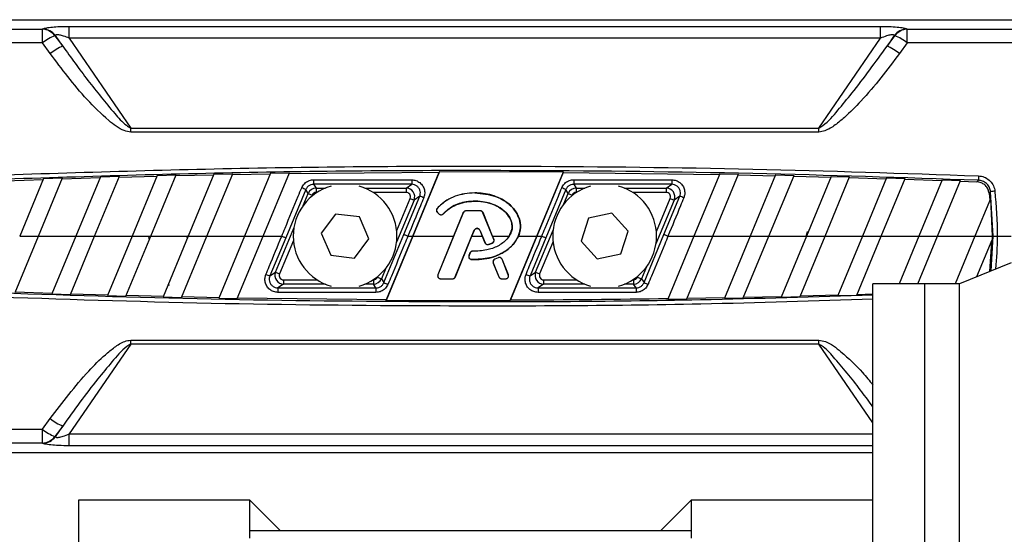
# Model space of a CAD drawing. Header units: millimetres. Extents: x 0 to 420, y 0 to 297.
# Tile 11 of 19: x 128 to 162, y 222 to 240. Entities that reach past the tile are written whole.
import ezdxf

# ---------------------------------------------------------------- set-up
doc = ezdxf.new("R2010")
doc.units = ezdxf.units.MM

msp = doc.modelspace()

# ---------------------------------------------------------------- linework, layer by layer
at = {"color": 7, "linetype": 'Continuous', "lineweight": 25}
for p, q in [((122.8172, 239.9313), (164.5801, 239.9313)), ((129.9114, 239.3028), (129.9114, 239.7039)), ((129.9114, 239.7039), (157.4859, 239.7039)), ((157.4859, 239.3028), (157.4859, 239.7039)), ((123.1684, 239.6117), (129.0011, 239.6117)), ((129.0011, 239.1449), (129.0011, 239.6117)), ((129.4245, 239.3863), (129.6888, 239.034)), ((129.6888, 239.034), (129.442, 239.3945)), ((129.9114, 239.3028), (132.0045, 236.2461)), ((157.4859, 239.3028), (129.9114, 239.3028)), ((155.3929, 236.2461), (157.4859, 239.3028)), ((157.9554, 239.3945), (157.7085, 239.034)), ((157.7085, 239.034), (157.9728, 239.3863)), ((158.3962, 239.1449), (158.3962, 239.6117)), ((158.3962, 239.6117), (164.2289, 239.6117)), ((129.0011, 239.1449), (123.1684, 239.1449)), ((129.2654, 238.7813), (129.0011, 239.1449)), ((158.3962, 239.1449), (158.132, 238.7813)), ((164.2289, 239.1449), (158.3962, 239.1449)), ((132.0045, 236.1112), (132.0045, 236.2461)), ((132.0045, 236.2461), (155.3929, 236.2461)), ((155.3929, 236.1112), (132.0045, 236.1112)), ((155.3929, 236.1112), (155.3929, 236.2461)), ((132.9019, 234.6428), (132.0468, 232.5786)), ((132.6835, 232.5786), (133.5448, 234.658)), ((132.9019, 234.6428), (133.5448, 234.658)), ((133.534, 234.632), (134.8188, 234.6595)), ((134.8296, 234.6855), (133.9569, 232.5786)), ((134.5936, 232.5786), (135.4714, 234.6978)), ((134.8296, 234.6855), (135.4714, 234.6978)), ((135.4606, 234.6719), (136.7431, 234.6938)), ((136.7538, 234.7197), (135.8669, 232.5786)), ((136.5036, 232.5786), (137.3944, 234.7293)), ((136.7538, 234.7197), (137.3944, 234.7293)), ((137.3837, 234.7034), (142.4854, 234.7466)), ((141.5883, 232.5786), (142.4854, 234.7466)), ((142.4988, 234.7724), (141.5911, 232.5786)), ((142.4988, 234.7724), (142.4854, 234.7466)), ((142.4988, 234.7724), (146.7124, 234.7638)), ((145.8063, 232.5786), (146.7124, 234.7638)), ((146.7045, 234.7381), (145.8091, 232.5786)), ((146.7045, 234.7381), (146.7124, 234.7638)), ((146.7045, 234.7381), (152.0138, 234.6704)), ((152.0244, 234.696), (151.1473, 232.5786)), ((151.784, 232.5786), (152.656, 234.6837)), ((152.0244, 234.696), (152.656, 234.6837)), ((152.6454, 234.6582), (153.9075, 234.631)), ((153.918, 234.6565), (153.0574, 232.5786)), ((153.694, 232.5786), (154.5485, 234.6415)), ((153.918, 234.6565), (154.5485, 234.6415)), ((127.7332, 234.4613), (129.025, 234.5059)), ((129.0359, 234.532), (128.2267, 232.5786)), ((128.8634, 232.5786), (129.6812, 234.5529)), ((129.0359, 234.532), (129.6812, 234.5529)), ((129.6704, 234.5267), (130.9598, 234.5656)), ((130.9706, 234.5917), (130.1368, 232.5786)), ((130.7735, 232.5786), (131.6148, 234.6097)), ((130.9706, 234.5917), (131.6148, 234.6097)), ((131.604, 234.5836), (132.8911, 234.6168)), ((138.2194, 234.4912), (141.5514, 234.4912)), ((138.2194, 234.4912), (138.2194, 234.3382)), ((141.5514, 234.3382), (138.2194, 234.3382)), ((138.2194, 234.3382), (138.3045, 234.2108)), ((141.3608, 234.2108), (141.5514, 234.3382)), ((141.5514, 234.4912), (141.5514, 234.3382)), ((147.0601, 234.4912), (150.3921, 234.4912)), ((147.0601, 234.4912), (147.0601, 234.3382)), ((150.3921, 234.3382), (147.0601, 234.3382)), ((147.0601, 234.3382), (147.1453, 234.2108)), ((150.2015, 234.2108), (150.3921, 234.3382)), ((150.3921, 234.4912), (150.3921, 234.3382)), ((154.538, 234.616), (155.7979, 234.5835)), ((155.8084, 234.609), (154.9674, 232.5786)), ((155.6041, 232.5786), (156.4378, 234.5914)), ((155.8084, 234.609), (156.4378, 234.5914)), ((156.4273, 234.5659), (157.6849, 234.5281)), ((157.6955, 234.5535), (156.8775, 232.5786)), ((157.5141, 232.5786), (158.3238, 234.5333)), ((157.6955, 234.5535), (158.3238, 234.5333)), ((158.3132, 234.5078), (159.5688, 234.4647)), ((159.5793, 234.4901), (158.7875, 232.5786)), ((159.4242, 232.5786), (160.2065, 234.4672)), ((159.5793, 234.4901), (160.2065, 234.4672)), ((160.196, 234.4418), (160.7619, 234.4204)), ((137.9476, 234.1571), (137.2694, 232.5224)), ((137.8647, 233.6231), (138.033, 234.0294)), ((138.033, 234.0294), (137.9476, 234.1571)), ((138.033, 234.0294), (138.1687, 233.9731)), ((138.1687, 233.9731), (138.1502, 233.9282)), ((138.3045, 234.2108), (138.3045, 234.0638)), ((138.3045, 234.2108), (138.6163, 234.2108)), ((138.3341, 234.0638), (138.3045, 234.0638)), ((139.9578, 234.2108), (141.3608, 234.2108)), ((141.3608, 234.0638), (140.24, 234.0638)), ((141.3608, 234.2108), (141.3608, 234.0638)), ((143.6987, 234.0434), (143.6987, 234.046)), ((146.7883, 234.1571), (146.1101, 232.5224)), ((146.7262, 233.6732), (146.8737, 234.0294)), ((146.8737, 234.0294), (146.7883, 234.1571)), ((146.8737, 234.0294), (147.0095, 233.9731)), ((147.0095, 233.9731), (147, 233.9501)), ((147.1453, 234.2108), (147.1453, 234.0638)), ((147.1453, 234.2108), (147.4395, 234.2108)), ((147.1574, 234.0638), (147.1453, 234.0638)), ((148.7811, 234.2108), (150.2015, 234.2108)), ((150.2015, 234.0638), (149.0633, 234.0638)), ((150.2015, 234.2108), (150.2015, 234.0638)), ((161.1795, 234.0323), (161.2025, 233.7976)), ((161.313, 232.5786), (161.2301, 234.0878)), ((141.6323, 233.8044), (141.0398, 232.3739)), ((141.042, 232.7633), (141.4965, 233.8606)), ((141.2872, 232.6349), (141.8241, 233.9325)), ((141.4965, 233.8606), (141.6323, 233.8044)), ((141.8241, 233.9325), (141.6323, 233.8044)), ((150.473, 233.8044), (149.8546, 232.3114)), ((149.8685, 232.729), (150.3373, 233.8606)), ((150.1279, 232.6349), (150.6648, 233.9325)), ((150.3373, 233.8606), (150.473, 233.8044)), ((150.6648, 233.9325), (150.473, 233.8044)), ((161.2238, 233.8491), (160.6976, 232.5786)), ((161.2238, 233.8491), (161.2826, 232.5786)), ((138.9645, 233.3271), (138.4775, 232.6736)), ((139.774, 233.2322), (138.9645, 233.3271)), ((142.4142, 233.5216), (142.4143, 233.5215)), ((142.4162, 233.5198), (142.4143, 233.5215)), ((142.427, 233.3819), (142.4253, 233.3798)), ((142.4253, 233.3798), (142.4894, 233.3264)), ((142.427, 233.3819), (142.4911, 233.3284)), ((143.3053, 233.3739), (142.4441, 231.2647)), ((142.4911, 233.3284), (142.4894, 233.3264)), ((142.626, 233.3392), (142.6279, 233.3375)), ((142.628, 233.3375), (142.6279, 233.3375)), ((143.3028, 233.3749), (142.9778, 232.5786)), ((143.3053, 233.3739), (143.3028, 233.3749)), ((143.3948, 233.434), (143.3948, 233.4367)), ((143.8849, 233.4367), (143.3948, 233.4367)), ((143.8849, 233.434), (143.3948, 233.434)), ((143.8849, 233.434), (143.8849, 233.4367)), ((143.9745, 233.3739), (143.9769, 233.3749)), ((144.3442, 232.4683), (143.9745, 233.3739)), ((144.3019, 232.5786), (143.9769, 233.3749)), ((148.3592, 233.3547), (147.5626, 233.1822)), ((148.9069, 232.7511), (148.3592, 233.3547)), ((140.0965, 232.4836), (139.774, 233.2322)), ((147.5626, 233.1822), (147.3137, 232.4061)), ((136.9243, 231.3528), (137.5427, 232.8458)), ((138.4775, 232.6736), (138.8, 231.925)), ((140.609, 231.0001), (141.2872, 232.6349)), ((143.0323, 231.1916), (143.6807, 232.7798)), ((143.6013, 232.5786), (143.6831, 232.7788)), ((143.6807, 232.7798), (143.6831, 232.7788)), ((143.8692, 232.7798), (143.8669, 232.7788)), ((143.8669, 232.7788), (143.9486, 232.5786)), ((143.8692, 232.7798), (144.044, 232.3518)), ((145.765, 231.3528), (146.3576, 232.7833)), ((148.658, 231.975), (148.9069, 232.7511)), ((149.4497, 231.0001), (150.1279, 232.6349)), ((128.068, 230.6582), (128.8634, 232.5786)), ((128.2267, 232.5786), (128.8634, 232.5786)), ((128.8634, 232.5786), (130.1368, 232.5786)), ((130.1368, 232.5786), (129.3237, 230.6158)), ((129.9522, 230.5959), (130.7735, 232.5786)), ((130.1368, 232.5786), (130.7735, 232.5786)), ((130.7735, 232.5786), (132.0468, 232.5786)), ((132.0468, 232.5786), (131.2102, 230.5587)), ((131.8397, 230.5415), (132.6835, 232.5786)), ((132.0468, 232.5786), (132.6835, 232.5786)), ((132.6835, 232.5786), (133.9569, 232.5786)), ((133.9569, 232.5786), (133.0999, 230.5096)), ((133.7305, 230.495), (134.5936, 232.5786)), ((133.9296, 232.5127), (133.9094, 232.588)), ((133.9569, 232.5786), (134.5936, 232.5786)), ((134.5936, 232.5786), (135.8669, 232.5786)), ((135.8669, 232.5786), (134.9929, 230.4685)), ((135.6246, 230.4566), (136.5036, 232.5786)), ((135.8669, 232.5786), (136.5036, 232.5786)), ((136.5036, 232.5786), (137.1336, 232.5786)), ((137.2694, 232.5224), (136.7326, 231.2247)), ((137.5288, 232.4282), (137.0601, 231.2966)), ((139.6095, 231.8301), (140.0965, 232.4836)), ((141.5911, 232.5786), (140.685, 230.3935)), ((140.6929, 230.4191), (141.5883, 232.5786)), ((141.423, 232.5786), (141.5883, 232.5786)), ((141.5911, 232.5786), (142.9778, 232.5786)), ((142.9778, 232.5786), (142.4415, 231.2657)), ((143.035, 231.1905), (143.6013, 232.5786)), ((143.6013, 232.5786), (143.9486, 232.5786)), ((143.9486, 232.5786), (144.0416, 232.3509)), ((144.044, 232.3518), (144.0416, 232.3509)), ((144.1616, 232.2959), (144.1624, 232.2934)), ((144.1624, 232.2934), (144.1624, 232.2934)), ((144.2915, 232.3423), (144.2925, 232.3399)), ((144.2925, 232.3399), (144.2925, 232.3399)), ((144.3466, 232.4692), (144.3019, 232.5786)), ((144.3019, 232.5786), (144.8627, 232.5786)), ((144.3442, 232.4683), (144.3466, 232.4692)), ((144.8627, 232.5786), (144.7862, 232.4785)), ((144.8986, 230.3849), (145.8063, 232.5786)), ((145.8091, 232.5786), (144.912, 230.4106)), ((145.1813, 232.5786), (145.8063, 232.5786)), ((146.1101, 232.5224), (145.5733, 231.2247)), ((145.8091, 232.5786), (145.9744, 232.5786)), ((146.3553, 232.3939), (145.9008, 231.2966)), ((147.3137, 232.4061), (147.8614, 231.8025)), ((151.1473, 232.5786), (150.258, 230.4316)), ((150.2637, 232.5786), (151.1473, 232.5786)), ((150.8988, 230.4415), (151.784, 232.5786)), ((151.1473, 232.5786), (151.784, 232.5786)), ((151.784, 232.5786), (153.0574, 232.5786)), ((153.0574, 232.5786), (152.1815, 230.4642)), ((152.8235, 230.4769), (153.694, 232.5786)), ((153.0574, 232.5786), (153.694, 232.5786)), ((153.694, 232.5786), (154.9674, 232.5786)), ((154.9674, 232.5786), (154.1085, 230.5051)), ((154.7517, 230.5207), (155.6041, 232.5786)), ((154.9674, 232.5786), (155.6041, 232.5786)), ((155.6041, 232.5786), (156.8775, 232.5786)), ((156.8775, 232.5786), (156.0391, 230.5546)), ((156.6834, 230.5729), (157.5141, 232.5786)), ((156.8775, 232.5786), (157.5141, 232.5786)), ((157.5141, 232.5786), (158.7875, 232.5786)), ((158.7875, 232.5786), (158.1175, 230.961)), ((158.7542, 230.961), (159.4242, 232.5786)), ((158.7875, 232.5786), (159.4242, 232.5786)), ((159.4242, 232.5786), (160.6975, 232.5786)), ((160.6975, 232.5786), (160.0275, 230.961)), ((160.6975, 232.5786), (161.2826, 232.5786)), ((160.7638, 231.2014), (161.282, 232.4526)), ((161.2554, 232.3882), (161.1946, 231.3754)), ((161.2481, 231.3971), (161.313, 232.5786)), ((161.2826, 232.5786), (161.282, 232.4526)), ((161.4579, 232.5786), (161.9334, 232.5786)), ((143.5323, 232.0059), (143.4973, 231.9222)), ((143.5347, 232.0049), (143.4997, 231.9212)), ((143.5347, 232.0049), (143.5323, 232.0059)), ((143.6239, 232.0669), (143.6239, 232.0668)), ((143.6239, 232.0643), (143.6239, 232.0668)), ((147.8614, 231.8025), (148.658, 231.975)), ((138.8, 231.925), (139.6095, 231.8301)), ((143.4997, 231.9212), (143.4973, 231.9222)), ((143.5833, 231.7873), (143.5831, 231.7848)), ((143.5831, 231.7847), (143.5831, 231.7848)), ((144.3244, 231.665), (144.3219, 231.6639)), ((144.3219, 231.6639), (144.515, 231.1905)), ((144.3244, 231.665), (144.5177, 231.1916)), ((144.4929, 231.8436), (144.3747, 231.7928)), ((144.3757, 231.7904), (144.3747, 231.7928)), ((144.4939, 231.8411), (144.3757, 231.7904)), ((144.4939, 231.8411), (144.4929, 231.8436)), ((144.6216, 231.7888), (144.6241, 231.7898)), ((144.8356, 231.2647), (144.6216, 231.7888)), ((144.8383, 231.2657), (144.6241, 231.7898)), ((161.9334, 231.674), (160.1688, 230.961)), ((136.7326, 231.2247), (136.9243, 231.3528)), ((136.9243, 231.3528), (137.0601, 231.2966)), ((140.6712, 231.484), (140.5237, 231.1279)), ((145.5733, 231.2247), (145.765, 231.3528)), ((145.765, 231.3528), (145.9008, 231.2966)), ((149.5327, 231.5341), (149.3644, 231.1279)), ((133.2834, 230.9526), (133.2981, 230.8976)), ((137.1959, 230.9464), (137.0052, 230.819)), ((137.1959, 231.0934), (137.1959, 230.9464)), ((137.1959, 231.0934), (138.3341, 231.0934)), ((138.6163, 230.9464), (137.1959, 230.9464)), ((140.2521, 230.9464), (139.9578, 230.9464)), ((140.24, 231.0934), (140.2521, 231.0934)), ((140.2521, 231.0934), (140.2521, 230.9464)), ((140.3372, 230.819), (140.2521, 230.9464)), ((140.3879, 231.1841), (140.3974, 231.2071)), ((140.3879, 231.1841), (140.5237, 231.1279)), ((140.5237, 231.1279), (140.609, 231.0001)), ((142.4441, 231.2647), (142.4415, 231.2657)), ((142.5336, 231.1314), (142.5336, 231.1285)), ((142.5336, 231.1314), (142.9427, 231.1314)), ((142.5336, 231.1285), (142.9427, 231.1285)), ((142.9427, 231.1314), (142.9427, 231.1285)), ((143.0323, 231.1916), (143.035, 231.1905)), ((144.5177, 231.1916), (144.515, 231.1905)), ((144.6072, 231.1314), (144.7461, 231.1314)), ((144.6072, 231.1314), (144.6072, 231.1285)), ((144.6072, 231.1285), (144.7461, 231.1285)), ((144.7461, 231.1314), (144.7461, 231.1285)), ((144.8356, 231.2647), (144.8383, 231.2657)), ((146.0366, 230.9464), (145.8459, 230.819)), ((146.0366, 231.0934), (146.0366, 230.9464)), ((146.0366, 231.0934), (147.1574, 231.0934)), ((147.4395, 230.9464), (146.0366, 230.9464)), ((149.0928, 230.9464), (148.7811, 230.9464)), ((149.0633, 231.0934), (149.0928, 231.0934)), ((149.0928, 231.0934), (149.0928, 230.9464)), ((149.1779, 230.819), (149.0928, 230.9464)), ((149.2286, 231.1841), (149.2472, 231.229)), ((149.2286, 231.1841), (149.3644, 231.1279)), ((149.3644, 231.1279), (149.4497, 231.0001)), ((158.9923, 230.961), (157.2277, 230.961)), ((157.2277, 204.4912), (157.2277, 230.961)), ((160.1688, 230.961), (158.9923, 230.961)), ((158.9923, 204.4912), (158.9923, 230.961)), ((158.9923, 218.0172), (158.9923, 230.961)), ((160.1688, 218.0172), (160.1688, 230.961)), ((128.0785, 230.6836), (129.3343, 230.6412)), ((129.3237, 230.6158), (129.9522, 230.5959)), ((129.9627, 230.6213), (131.2207, 230.5842)), ((137.0052, 230.819), (137.0052, 230.666)), ((137.0052, 230.819), (140.3372, 230.819)), ((140.3372, 230.666), (137.0052, 230.666)), ((140.3372, 230.819), (140.3372, 230.666)), ((145.8459, 230.819), (145.8459, 230.666)), ((145.8459, 230.819), (149.1779, 230.819)), ((149.1779, 230.666), (145.8459, 230.666)), ((149.1779, 230.819), (149.1779, 230.666)), ((156.6942, 230.599), (157.2277, 230.6154)), ((131.2102, 230.5587), (131.8397, 230.5415)), ((131.8503, 230.5669), (133.1104, 230.5351)), ((133.0999, 230.5096), (133.7305, 230.495)), ((133.7411, 230.5205), (135.0035, 230.494)), ((134.9929, 230.4685), (135.6246, 230.4566)), ((135.6352, 230.4821), (140.6929, 230.4191)), ((140.685, 230.3935), (140.6929, 230.4191)), ((140.685, 230.3935), (144.8986, 230.3849)), ((144.912, 230.4106), (144.8986, 230.3849)), ((150.258, 230.4316), (150.8988, 230.4415)), ((150.9095, 230.4675), (152.1923, 230.4901)), ((152.1815, 230.4642), (152.8235, 230.4769)), ((152.8342, 230.5029), (154.1193, 230.5312)), ((154.1085, 230.5051), (154.7517, 230.5207)), ((154.7624, 230.5467), (156.0499, 230.5806)), ((156.0391, 230.5546), (156.6834, 230.5729)), ((132.0045, 229.046), (155.3929, 229.046)), ((132.0045, 228.9111), (132.0045, 229.046)), ((155.3929, 228.9111), (155.3929, 229.046)), ((132.0045, 228.9111), (129.9114, 225.8544)), ((155.3929, 228.9111), (132.0045, 228.9111)), ((157.2277, 226.2315), (155.3929, 228.9111)), ((129.0011, 226.0124), (129.2654, 226.3759)), ((123.1684, 226.0124), (129.0011, 226.0124)), ((129.0011, 225.5455), (129.0011, 226.0124)), ((129.6888, 226.1232), (129.4245, 225.7709)), ((129.442, 225.7627), (129.6888, 226.1232)), ((129.9114, 225.4533), (129.9114, 225.8544)), ((129.9114, 225.8544), (157.2277, 225.8544)), ((129.0011, 225.5455), (123.1684, 225.5455)), ((157.2277, 225.4533), (129.9114, 225.4533)), ((122.8172, 225.2259), (157.2277, 225.2259)), ((130.2285, 223.6083), (130.2285, 220.2901)), ((136.0518, 223.6083), (130.2285, 223.6083)), ((137.0812, 222.5789), (136.0518, 223.6083)), ((136.0518, 222.5789), (136.0518, 223.6083)), ((151.0514, 223.6083), (150.022, 222.5789)), ((151.0514, 223.6083), (151.0514, 222.5789)), ((157.2277, 223.6083), (151.0514, 223.6083)), ((136.0518, 222.3124), (136.0518, 222.5789)), ((136.0518, 222.5789), (151.0514, 222.5789)), ((151.0514, 222.5789), (151.0514, 222.3124))]:
    msp.add_line(p, q, dxfattribs=at)
at = {"color": 7, "linetype": 'Continuous', "lineweight": 25, "flags": 128}
msp.add_lwpolyline([(161.313, 232.5786), (161.3197, 232.5786), (161.3305, 232.5786), (161.3452, 232.5786), (161.3633, 232.5786), (161.3843, 232.5786), (161.4076, 232.5786), (161.4323, 232.5786), (161.4579, 232.5786)], dxfattribs=at)
at = {"color": 7, "linetype": 'Continuous', "lineweight": 25}
for centre, radius, start, end in [((128.9632, 239.0301), 0.5828, 37.67317, 86.27193), ((130.0227, 237.8452), 1.6532, 111.21475, 128.17001), ((128.9809, 239.0393), 0.5821, 37.61344, 86.2899), ((158.4165, 239.0393), 0.5821, 93.7101, 142.38656), ((158.4341, 239.0301), 0.5828, 93.72807, 142.32683), ((157.3746, 237.8452), 1.6532, 51.82999, 68.78525), ((130.4173, 237.3325), 1.8509, 113.1766, 128.48705), ((156.9801, 237.3325), 1.8509, 51.51295, 66.8234), ((193.4801, 233.3343), 32.6882, 177.73778, 178.00287), ((139.287, 232.5786), 1.7647, 105.66214, 254.33786), ((137.3632, 233.0455), 1.2559, 62.26915, 69.07134), ((138.3046, 233.9167), 0.2941, 90.02333, 157.47667), ((139.287, 232.5786), 1.7647, 285.66214, 74.33786), ((141.3605, 233.9167), 0.2941, 337.55225, 89.94775), ((148.1103, 232.5786), 1.7647, 105.66214, 254.33786), ((146.204, 233.0455), 1.2559, 62.26915, 69.07134), ((147.1454, 233.9167), 0.2941, 90.02333, 157.47667), ((148.1103, 232.5786), 1.7647, 285.66214, 74.33786), ((150.2012, 233.9167), 0.2941, 337.55225, 89.94775), ((161.5261, 232.468), 1.6467, 95.29563, 100.35613), ((141.3405, 232.4713), 1.5392, 66.27194, 71.68854), ((150.1812, 232.4713), 1.5392, 66.27194, 71.68854), ((142.489, 233.4561), 0.0967, 138.8059, 230.16689), ((142.553, 233.4027), 0.0967, 230.16689, 318.97709), ((143.3948, 233.3373), 0.0967, 90, 157.79071), ((143.8849, 233.3373), 0.0967, 22.20929, 90), ((143.775, 232.7413), 0.1018, 22.20926, 157.79071), ((144.1335, 232.3884), 0.0967, 202.20926, 286.93498), ((144.2547, 232.4317), 0.0967, 292.3787, 22.20929), ((143.6239, 231.9676), 0.0967, 90.035, 157.29049), ((143.5889, 231.8839), 0.0967, 157.29049, 266.67135), ((144.4139, 231.7015), 0.0967, 113.24584, 202.20927), ((144.5321, 231.7523), 0.0967, 22.20926, 113.24584), ((137.2162, 232.686), 1.5392, 246.27194, 251.68854), ((137.1961, 231.2405), 0.2941, 157.55225, 269.94775), ((146.0569, 232.686), 1.5392, 246.27194, 251.68854), ((146.0369, 231.2405), 0.2941, 157.55225, 269.94775), ((140.252, 231.2405), 0.2941, 270.02333, 337.47667), ((141.1934, 232.1117), 1.2559, 242.26915, 249.07134), ((142.5336, 231.2281), 0.0967, 157.79071, 270), ((142.9427, 231.2281), 0.0967, 270, 337.79071), ((144.6072, 231.2281), 0.0967, 202.20927, 270), ((144.7461, 231.2281), 0.0967, 270, 22.20926), ((149.0927, 231.2405), 0.2941, 270.02333, 337.47667), ((150.0341, 232.1117), 1.2559, 242.26915, 249.07134), ((130.4173, 227.8247), 1.8509, 231.51295, 246.8234), ((130.0227, 227.312), 1.6532, 231.82999, 248.78525), ((128.9632, 226.1271), 0.5828, 273.72807, 322.32683), ((128.9809, 226.1179), 0.5821, 273.7101, 322.38656)]:
    msp.add_arc(centre, radius, start, end, dxfattribs=at)
for centre, major_axis, ratio, start_param, end_param in [((151.0713, 214.9321), (-22.657, 24.2792), 0.2629188, 6.2005402, 6.2026667), ((151.4947, 215.2874), (-22.6994, 23.6683), 0.2632659, 6.1938201, 6.1959466), ((135.9026, 215.2874), (22.6994, 23.6683), 0.2632659, 0.0872387, 0.0893652), ((136.3261, 214.9321), (22.657, 24.2792), 0.2629188, 0.0805186, 0.0826451), ((138.3046, 233.9167), (0.0818, -0.1224), 0.9991192, 2.552951, 3.7302343), ((141.3605, 233.9167), (-0.1225, -0.0819), 0.9980304, 2.160756, 4.1224293), ((147.1454, 233.9167), (0.0818, -0.1224), 0.9991192, 2.552951, 3.7302343), ((150.2012, 233.9167), (-0.1225, -0.0819), 0.9980304, 2.160756, 4.1224293), ((137.1198, 200.5418), (46.6993, 173.9768), 0.0505697, 4.911064, 4.9120613), ((150.4421, 200.5859), (-46.6995, 173.8062), 0.0506127, 1.372233, 1.3728066), ((137.1961, 231.2405), (0.1225, 0.0819), 0.9980304, 2.160756, 4.1224293), ((146.0369, 231.2405), (0.1225, 0.0819), 0.9980304, 2.160756, 4.1224293), ((140.252, 231.2405), (-0.0818, 0.1224), 0.9991192, 2.552951, 3.7302343), ((149.0927, 231.2405), (-0.0818, 0.1224), 0.9991192, 2.552951, 3.7302343), ((151.4947, 249.8699), (22.6994, 23.6683), 0.2632659, 3.2288313, 3.2309579), ((151.0713, 250.2251), (22.657, 24.2792), 0.2629188, 3.2221112, 3.2242378)]:
    msp.add_ellipse(centre, major_axis=major_axis, ratio=ratio, start_param=start_param, end_param=end_param, dxfattribs=at)
for points, knots in [([(129.0186, 239.6201), (129.0549, 239.6329), (129.1273, 239.6582), (129.3338, 239.6839), (129.5994, 239.7009), (129.8003, 239.7029), (129.9114, 239.7039)], [0, 0, 0, 0, 0.2365469, 0.4711481, 0.7075375, 1, 1, 1, 1]), ([(157.4859, 239.7039), (157.6082, 239.7026), (157.8307, 239.7003), (158.1217, 239.679), (158.3001, 239.6508), (158.3582, 239.6282), (158.3788, 239.6201)], [0, 0, 0, 0, 0.3216376, 0.5854074, 0.8528627, 1, 1, 1, 1]), ([(129.9114, 239.3028), (129.8481, 239.328), (129.7408, 239.3706), (129.6063, 239.4084), (129.5296, 239.4195), (129.4838, 239.4191), (129.4544, 239.411), (129.4457, 239.3994), (129.442, 239.3945)], [0, 0, 0, 0, 0.3516283, 0.5955786, 0.7208464, 0.8017048, 0.9164219, 1, 1, 1, 1]), ([(157.9554, 239.3945), (157.9492, 239.4015), (157.9376, 239.4149), (157.8937, 239.4208), (157.8151, 239.414), (157.6718, 239.3765), (157.5551, 239.3303), (157.4859, 239.3028)], [0, 0, 0, 0, 0.1241935, 0.2362557, 0.3517004, 0.6157087, 1, 1, 1, 1]), ([(129.6888, 239.034), (129.9699, 238.6432), (130.5326, 237.8608), (131.2599, 236.9702), (131.7447, 236.4103), (131.9548, 236.2775), (132.0045, 236.2461)], [0, 0, 0, 0, 0.3979748, 0.7967661, 0.9519452, 1, 1, 1, 1]), ([(155.3929, 236.2461), (155.4386, 236.2746), (155.6907, 236.432), (156.0421, 236.8638), (156.7864, 237.7476), (157.3204, 238.4926), (157.7085, 239.034)], [0, 0, 0, 0, 0.04410159, 0.24302211, 0.44989475, 1, 1, 1, 1]), ([(132.0045, 236.1112), (131.9292, 236.1259), (131.6471, 236.1808), (131.1436, 236.5924), (130.5059, 237.2032), (129.8614, 237.9879), (129.4613, 238.5206), (129.2654, 238.7813)], [0, 0, 0, 0, 0.05860283, 0.21940983, 0.48277098, 0.74683213, 1, 1, 1, 1]), ([(158.132, 238.7813), (157.7138, 238.2289), (157.1364, 237.4661), (156.3613, 236.6875), (155.9531, 236.3503), (155.6643, 236.1597), (155.4627, 236.1237), (155.3929, 236.1112)], [0, 0, 0, 0, 0.536129, 0.7403117, 0.8434693, 0.9457961, 1, 1, 1, 1]), ([(126.58, 234.6246), (129.7266, 234.7271), (136.0213, 234.932), (144.8782, 234.9774), (153.1451, 234.8832), (158.2597, 234.7108), (160.8174, 234.6246)], [0, 0, 0, 0, 0.2757904, 0.5517065, 0.7758195, 1, 1, 1, 1]), ([(160.8117, 234.4735), (158.2557, 234.5594), (153.1428, 234.7311), (144.88, 234.825), (136.0253, 234.7798), (129.7327, 234.5756), (126.5856, 234.4735)], [0, 0, 0, 0, 0.2241132, 0.4482934, 0.7240843, 1, 1, 1, 1]), ([(160.8174, 234.6246), (160.8832, 234.6157), (161.0148, 234.5977), (161.1863, 234.4899), (161.3118, 234.3365), (161.3621, 234.1986), (161.3724, 234.1211), (161.3741, 234.1076)], [0, 0, 0, 0, 0.2392418, 0.4787966, 0.7155298, 0.9504737, 1, 1, 1, 1]), ([(137.8118, 234.2185), (137.8354, 234.2626), (137.8824, 234.3507), (138.0032, 234.4432), (138.1213, 234.4863), (138.1951, 234.49), (138.2194, 234.4912)], [0, 0, 0, 0, 0.2866964, 0.57308785, 0.85931076, 1, 1, 1, 1]), ([(138.2194, 234.3382), (138.2032, 234.3374), (138.154, 234.335), (138.0753, 234.3064), (137.9947, 234.245), (137.9633, 234.1864), (137.9476, 234.1571)], [0, 0, 0, 0, 0.1408583, 0.4273306, 0.7136849, 1, 1, 1, 1]), ([(141.5514, 234.4912), (141.6011, 234.4863), (141.7007, 234.4765), (141.833, 234.4), (141.9337, 234.2875), (141.9903, 234.1474), (141.9998, 234.0048), (141.9722, 233.9189), (141.9598, 233.8803)], [0, 0, 0, 0, 0.1719653, 0.3440505, 0.5162242, 0.6882936, 0.860158, 1, 1, 1, 1]), ([(141.8241, 233.9325), (141.8323, 233.9581), (141.8507, 234.0152), (141.8444, 234.1101), (141.8066, 234.2031), (141.7393, 234.2778), (141.651, 234.3285), (141.5846, 234.335), (141.5514, 234.3382)], [0, 0, 0, 0, 0.1396147, 0.3111262, 0.4829601, 0.6551624, 0.8275585, 1, 1, 1, 1]), ([(146.6526, 234.2185), (146.6761, 234.2626), (146.7231, 234.3507), (146.8439, 234.4432), (146.962, 234.4863), (147.0358, 234.49), (147.0601, 234.4912)], [0, 0, 0, 0, 0.2866964, 0.5730879, 0.8593108, 1, 1, 1, 1]), ([(147.0601, 234.3382), (147.0439, 234.3374), (146.9947, 234.335), (146.916, 234.3064), (146.8354, 234.245), (146.804, 234.1864), (146.7883, 234.1571)], [0, 0, 0, 0, 0.1408583, 0.4273306, 0.7136849, 1, 1, 1, 1]), ([(150.3921, 234.4912), (150.4419, 234.4863), (150.5414, 234.4765), (150.6737, 234.4), (150.7744, 234.2875), (150.831, 234.1474), (150.8405, 234.0048), (150.8129, 233.9189), (150.8006, 233.8803)], [0, 0, 0, 0, 0.1719653, 0.3440505, 0.5162242, 0.6882936, 0.860158, 1, 1, 1, 1]), ([(150.6648, 233.9325), (150.673, 233.9581), (150.6914, 234.0152), (150.6852, 234.1101), (150.6473, 234.2031), (150.5801, 234.2778), (150.4917, 234.3285), (150.4253, 234.335), (150.3921, 234.3382)], [0, 0, 0, 0, 0.1396147, 0.3111262, 0.4829601, 0.6551624, 0.8275585, 1, 1, 1, 1]), ([(160.7619, 234.4204), (160.7764, 234.4359), (160.7931, 234.4536), (160.8097, 234.4713), (160.8117, 234.4735)], [0, 0, 0, 0, 0.8743928, 1, 1, 1, 1]), ([(161.1795, 234.0323), (161.1696, 234.0804), (161.1498, 234.1765), (161.0618, 234.2978), (160.9419, 234.3836), (160.8348, 234.4158), (160.7742, 234.4197), (160.7619, 234.4204)], [0, 0, 0, 0, 0.2356419, 0.4713699, 0.7054609, 0.9404945, 1, 1, 1, 1]), ([(161.2301, 234.0878), (161.2288, 234.098), (161.2215, 234.1562), (161.1842, 234.2597), (161.0899, 234.3747), (160.9605, 234.4547), (160.8614, 234.4672), (160.8117, 234.4735)], [0, 0, 0, 0, 0.0495503, 0.2840335, 0.5200495, 0.7595617, 1, 1, 1, 1]), ([(137.1336, 232.5786), (137.1336, 232.5786), (137.1711, 232.6692), (137.3582, 233.1223), (137.5843, 233.669), (137.773, 234.1248), (137.8118, 234.2185)], [0, 0, 0, 0, 0.0000099, 0.1657177, 0.8285842, 1, 1, 1, 1]), ([(143.6987, 234.046), (143.5809, 234.0392), (143.2502, 234.0202), (142.7825, 233.8623), (142.5196, 233.619), (142.4143, 233.5215)], [0, 0, 0, 0, 0.249116, 0.6991484, 1, 1, 1, 1]), ([(143.6987, 234.0434), (143.5809, 234.0366), (143.2505, 234.0176), (142.7835, 233.8598), (142.5212, 233.617), (142.4162, 233.5198)], [0, 0, 0, 0, 0.24950136, 0.69955194, 1, 1, 1, 1]), ([(143.5833, 231.7873), (143.7015, 231.7861), (144.0397, 231.7826), (144.5227, 231.9195), (144.9365, 232.201), (145.1599, 232.4995), (145.2582, 232.797), (145.244, 233.0791), (145.1397, 233.3516), (144.9222, 233.6336), (144.5339, 233.899), (144.0896, 234.0288), (143.7929, 234.0399), (143.6987, 234.0434)], [0, 0, 0, 0, 0.0817309, 0.233883, 0.3383718, 0.4231794, 0.4871925, 0.5513992, 0.6146082, 0.6864857, 0.7945885, 0.934778, 1, 1, 1, 1]), ([(143.6987, 234.0464), (143.9394, 234.025), (144.3444, 233.989), (144.8203, 233.7247), (145.1004, 233.4312), (145.2426, 233.1143), (145.2658, 232.8194), (145.2058, 232.6485), (145.1813, 232.5786)], [0, 0, 0, 0, 0.2920296, 0.491409, 0.650736, 0.7800175, 0.9099395, 1, 1, 1, 1]), ([(145.1813, 232.5786), (145.2066, 232.6511), (145.2627, 232.8121), (145.2458, 233.08), (145.1422, 233.3529), (144.9237, 233.6356), (144.5348, 233.9015), (144.0898, 234.0314), (143.7928, 234.0425), (143.6987, 234.046)], [0, 0, 0, 0, 0.0931866, 0.2068629, 0.3187658, 0.4459705, 0.6371433, 0.8849532, 1, 1, 1, 1]), ([(145.9744, 232.5786), (145.9744, 232.5786), (146.0118, 232.6692), (146.1989, 233.1223), (146.425, 233.669), (146.6138, 234.1248), (146.6526, 234.2185)], [0, 0, 0, 0, 0.0000099, 0.1657177, 0.8285842, 1, 1, 1, 1]), ([(161.2301, 234.0878), (161.227, 234.0844), (161.2102, 234.0659), (161.1933, 234.0474), (161.1795, 234.0323)], [0, 0, 0, 0, 0.1848626, 1, 1, 1, 1]), ([(161.3741, 234.1076), (161.416, 233.5984), (161.4579, 233.0891), (161.4579, 232.5786), (161.4579, 232.5786)], [0, 0, 0, 0, 0.9999885, 1, 1, 1, 1]), ([(141.9598, 233.8803), (141.9225, 233.7897), (141.7438, 233.3558), (141.5647, 232.9219), (141.423, 232.5786), (141.423, 232.5786)], [0, 0, 0, 0, 0.2088547, 0.9999875, 1, 1, 1, 1]), ([(142.626, 233.3392), (142.7104, 233.4176), (142.9106, 233.6035), (143.3699, 233.7628), (143.9017, 233.7834), (144.3849, 233.6587), (144.7102, 233.4458), (144.8909, 233.2189), (144.9698, 233.0067), (144.9714, 232.8156), (144.9089, 232.6374), (144.761, 232.4219), (144.4838, 232.2221), (144.0787, 232.0792), (143.7842, 232.0695), (143.6239, 232.0643)], [0, 0, 0, 0, 0.0744355, 0.1765965, 0.3078044, 0.416953, 0.4959449, 0.5567626, 0.6027806, 0.6408112, 0.6787299, 0.7239947, 0.8091495, 0.8960928, 1, 1, 1, 1]), ([(142.6279, 233.3375), (142.6906, 233.3989), (142.8168, 233.5225), (143.1583, 233.7004), (143.6701, 233.7992), (144.1979, 233.7247), (144.5657, 233.5452), (144.7788, 233.3673), (144.9039, 233.181), (144.9575, 233.0183), (144.9722, 232.8878), (144.9484, 232.7487), (144.9037, 232.6455), (144.8697, 232.59), (144.8627, 232.5786)], [0, 0, 0, 0, 0.0816759, 0.1646115, 0.3561566, 0.560306, 0.6508741, 0.7362571, 0.8174548, 0.8568877, 0.8957763, 0.9391136, 0.9874336, 1, 1, 1, 1]), ([(144.8627, 232.5786), (144.9002, 232.6495), (144.9656, 232.7729), (144.9705, 232.9748), (144.9098, 233.1745), (144.7561, 233.398), (144.4572, 233.621), (143.9853, 233.7718), (143.4487, 233.7734), (142.9505, 233.6265), (142.7286, 233.4276), (142.628, 233.3375)], [0, 0, 0, 0, 0.0740601, 0.129092, 0.1838683, 0.2675605, 0.3785192, 0.5271032, 0.7235915, 0.8746677, 1, 1, 1, 1]), ([(150.8006, 233.8803), (150.7632, 233.7897), (150.5845, 233.3558), (150.4055, 232.9219), (150.2637, 232.5786), (150.2637, 232.5786)], [0, 0, 0, 0, 0.2088547, 0.9999875, 1, 1, 1, 1]), ([(142.4142, 233.5216), (142.4076, 233.5125), (142.3946, 233.4942), (142.3878, 233.4605), (142.392, 233.427), (142.4056, 233.3989), (142.4195, 233.3855), (142.4253, 233.3798)], [0, 0, 0, 0, 0.2115402, 0.4230795, 0.6346358, 0.8461886, 1, 1, 1, 1]), ([(142.4894, 233.3264), (142.4987, 233.3201), (142.5173, 233.3074), (142.5511, 233.3015), (142.5845, 233.3065), (142.6109, 233.32), (142.6234, 233.3327), (142.628, 233.3375)], [0, 0, 0, 0, 0.2176042, 0.435209, 0.6528011, 0.8703916, 1, 1, 1, 1]), ([(143.3948, 233.4367), (143.3836, 233.4356), (143.3613, 233.4334), (143.3316, 233.4163), (143.3124, 233.3953), (143.3052, 233.38), (143.3028, 233.3749)], [0, 0, 0, 0, 0.28487558, 0.5697503, 0.85465023, 1, 1, 1, 1]), ([(143.9769, 233.3749), (143.9717, 233.3848), (143.9612, 233.4047), (143.9341, 233.4257), (143.9074, 233.4356), (143.8906, 233.4364), (143.8849, 233.4367)], [0, 0, 0, 0, 0.2849597, 0.5699208, 0.854848, 1, 1, 1, 1]), ([(143.6831, 232.7788), (143.6883, 232.7887), (143.6988, 232.8085), (143.7259, 232.8296), (143.7577, 232.841), (143.7918, 232.841), (143.8237, 232.8298), (143.851, 232.8088), (143.8615, 232.7888), (143.8669, 232.7788)], [0, 0, 0, 0, 0.1425795, 0.285159, 0.4277395, 0.5703202, 0.7129009, 0.8554816, 1, 1, 1, 1]), ([(136.5968, 231.2769), (136.6341, 231.3675), (136.8129, 231.8014), (136.9919, 232.2353), (137.1336, 232.5786), (137.1336, 232.5786)], [0, 0, 0, 0, 0.2088547, 0.9999875, 1, 1, 1, 1]), ([(141.423, 232.5786), (141.423, 232.5786), (141.3856, 232.488), (141.1984, 232.0349), (140.9723, 231.4882), (140.7836, 231.0324), (140.7448, 230.9387)], [0, 0, 0, 0, 0.0000099, 0.1657177, 0.8285842, 1, 1, 1, 1]), ([(145.1813, 232.5786), (145.1255, 232.4795), (145.0096, 232.2734), (144.6737, 232.0035), (144.188, 231.7975), (143.7905, 231.7891), (143.5831, 231.7847)], [0, 0, 0, 0, 0.1793605, 0.372907, 0.6727428, 1, 1, 1, 1]), ([(143.5831, 231.7848), (143.7013, 231.7835), (144.0399, 231.78), (144.5238, 231.9171), (144.9378, 232.1988), (145.1167, 232.4365), (145.1744, 232.5634), (145.1813, 232.5786)], [0, 0, 0, 0, 0.1877206, 0.5377153, 0.7782242, 0.9735007, 1, 1, 1, 1]), ([(144.0416, 232.3509), (144.0468, 232.3409), (144.0573, 232.3211), (144.0844, 232.3), (144.1162, 232.2887), (144.1434, 232.2884), (144.1583, 232.2923), (144.1624, 232.2934)], [0, 0, 0, 0, 0.2280552, 0.4561107, 0.6841611, 0.9122044, 1, 1, 1, 1]), ([(144.1616, 232.2959), (144.1727, 232.2993), (144.1949, 232.3063), (144.2383, 232.3212), (144.2703, 232.3339), (144.2915, 232.3423)], [0, 0, 0, 0, 0.2522974, 0.5045944, 1, 1, 1, 1]), ([(144.2925, 232.3399), (144.2817, 232.3356), (144.2601, 232.3269), (144.2169, 232.3108), (144.1841, 232.3003), (144.1624, 232.2934)], [0, 0, 0, 0, 0.25289926, 0.50579877, 1, 1, 1, 1]), ([(144.1624, 232.2934), (144.1735, 232.2969), (144.1956, 232.3038), (144.2392, 232.3188), (144.2712, 232.3315), (144.2925, 232.3399)], [0, 0, 0, 0, 0.2518521, 0.5037039, 1, 1, 1, 1]), ([(144.2925, 232.3399), (144.3024, 232.3452), (144.3222, 232.3557), (144.3432, 232.3829), (144.3543, 232.4147), (144.3547, 232.4449), (144.3489, 232.4624), (144.3466, 232.4692)], [0, 0, 0, 0, 0.2150931, 0.430186, 0.6452833, 0.8603843, 1, 1, 1, 1]), ([(145.4375, 231.2769), (145.4748, 231.3675), (145.6536, 231.8014), (145.8326, 232.2353), (145.9743, 232.5786), (145.9744, 232.5786)], [0, 0, 0, 0, 0.2088547, 0.9999875, 1, 1, 1, 1]), ([(150.2637, 232.5786), (150.2637, 232.5786), (150.2263, 232.488), (150.0391, 232.0349), (149.8131, 231.4882), (149.6243, 231.0324), (149.5855, 230.9387)], [0, 0, 0, 0, 0.0000099, 0.1657177, 0.8285842, 1, 1, 1, 1]), ([(161.4579, 232.5786), (161.4579, 232.5786), (161.4579, 232.2041), (161.4272, 231.8306), (161.3965, 231.457)], [0, 0, 0, 0, 0.00001571, 1, 1, 1, 1]), ([(143.6239, 232.0669), (143.6127, 232.0658), (143.5903, 232.0636), (143.5607, 232.0464), (143.5417, 232.0256), (143.5346, 232.0107), (143.5323, 232.0059)], [0, 0, 0, 0, 0.2872871, 0.574574, 0.8618699, 1, 1, 1, 1]), ([(143.4973, 231.9222), (143.494, 231.9115), (143.4874, 231.89), (143.4917, 231.856), (143.5062, 231.8254), (143.5303, 231.8014), (143.5574, 231.7879), (143.5758, 231.7856), (143.5831, 231.7847)], [0, 0, 0, 0, 0.1766703, 0.35334031, 0.5300157, 0.7066839, 0.8833309, 1, 1, 1, 1]), ([(144.3747, 231.7928), (144.3649, 231.7874), (144.3452, 231.7766), (144.3246, 231.7491), (144.3139, 231.717), (144.314, 231.6873), (144.3197, 231.6703), (144.3219, 231.6639)], [0, 0, 0, 0, 0.2171922, 0.4343834, 0.6515997, 0.86885, 1, 1, 1, 1]), ([(144.6241, 231.7898), (144.6188, 231.7998), (144.6084, 231.8196), (144.5812, 231.8407), (144.5494, 231.852), (144.5184, 231.8525), (144.5004, 231.8462), (144.4929, 231.8436)], [0, 0, 0, 0, 0.2123239, 0.4246488, 0.6369509, 0.8492297, 1, 1, 1, 1]), ([(137.0052, 230.666), (136.9555, 230.6709), (136.856, 230.6807), (136.7236, 230.7572), (136.623, 230.8698), (136.5663, 231.0098), (136.5569, 231.1524), (136.5844, 231.2383), (136.5968, 231.2769)], [0, 0, 0, 0, 0.1719653, 0.3440505, 0.5162242, 0.6882936, 0.860158, 1, 1, 1, 1]), ([(145.8459, 230.666), (145.7962, 230.6709), (145.6967, 230.6807), (145.5643, 230.7572), (145.4637, 230.8698), (145.407, 231.0098), (145.3976, 231.1524), (145.4252, 231.2383), (145.4375, 231.2769)], [0, 0, 0, 0, 0.1719653, 0.3440505, 0.5162242, 0.6882936, 0.860158, 1, 1, 1, 1]), ([(136.7326, 231.2247), (136.7243, 231.1991), (136.7059, 231.142), (136.7122, 231.0471), (136.7501, 230.9541), (136.8173, 230.8794), (136.9056, 230.8287), (136.972, 230.8222), (137.0052, 230.819)], [0, 0, 0, 0, 0.1396147, 0.3111262, 0.4829601, 0.6551624, 0.8275585, 1, 1, 1, 1]), ([(140.3372, 230.819), (140.3534, 230.8198), (140.4026, 230.8222), (140.4813, 230.8508), (140.5619, 230.9122), (140.5933, 230.9708), (140.609, 231.0001)], [0, 0, 0, 0, 0.1408583, 0.4273306, 0.7136849, 1, 1, 1, 1]), ([(140.7448, 230.9387), (140.7213, 230.8946), (140.6742, 230.8065), (140.5534, 230.714), (140.4353, 230.6709), (140.3615, 230.6672), (140.3372, 230.666)], [0, 0, 0, 0, 0.2866964, 0.57308785, 0.85931076, 1, 1, 1, 1]), ([(142.4415, 231.2657), (142.4382, 231.255), (142.4318, 231.2334), (142.4364, 231.1993), (142.4513, 231.1687), (142.4756, 231.1449), (142.5044, 231.1308), (142.5246, 231.1292), (142.5336, 231.1285)], [0, 0, 0, 0, 0.1722762, 0.3445517, 0.5168392, 0.6890958, 0.8612817, 1, 1, 1, 1]), ([(142.9427, 231.1285), (142.9539, 231.1296), (142.9763, 231.1318), (143.006, 231.1489), (143.0254, 231.17), (143.0325, 231.1853), (143.035, 231.1905)], [0, 0, 0, 0, 0.2847295, 0.5694567, 0.8542509, 1, 1, 1, 1]), ([(144.515, 231.1905), (144.5202, 231.1805), (144.5307, 231.1606), (144.5579, 231.1396), (144.5847, 231.1296), (144.6015, 231.1287), (144.6072, 231.1285)], [0, 0, 0, 0, 0.2849603, 0.5699242, 0.8547928, 1, 1, 1, 1]), ([(144.7461, 231.1285), (144.7573, 231.1296), (144.7797, 231.1318), (144.8095, 231.1489), (144.8322, 231.1742), (144.845, 231.2057), (144.8472, 231.2378), (144.841, 231.2571), (144.8383, 231.2657)], [0, 0, 0, 0, 0.172078, 0.3441546, 0.5162718, 0.6884683, 0.8607316, 1, 1, 1, 1]), ([(145.5733, 231.2247), (145.565, 231.1991), (145.5466, 231.142), (145.5529, 231.0471), (145.5908, 230.9541), (145.658, 230.8794), (145.7463, 230.8287), (145.8127, 230.8222), (145.8459, 230.819)], [0, 0, 0, 0, 0.1396147, 0.3111262, 0.4829601, 0.6551624, 0.8275585, 1, 1, 1, 1]), ([(149.1779, 230.819), (149.1942, 230.8198), (149.2433, 230.8222), (149.3221, 230.8508), (149.4026, 230.9122), (149.434, 230.9708), (149.4497, 231.0001)], [0, 0, 0, 0, 0.1408583, 0.4273306, 0.7136849, 1, 1, 1, 1]), ([(149.5855, 230.9387), (149.562, 230.8946), (149.515, 230.8065), (149.3941, 230.714), (149.276, 230.6709), (149.2023, 230.6672), (149.1779, 230.666)], [0, 0, 0, 0, 0.2866964, 0.57308785, 0.85931076, 1, 1, 1, 1]), ([(126.5856, 230.6837), (129.1417, 230.5977), (134.2546, 230.4256), (142.5173, 230.3346), (150.177, 230.3621), (155.2752, 230.5224), (157.2277, 230.5838)], [0, 0, 0, 0, 0.2503312, 0.5007373, 0.8087917, 1, 1, 1, 1]), ([(157.2277, 230.4321), (155.2775, 230.3706), (150.1791, 230.2098), (142.5191, 230.1821), (134.2522, 230.2735), (129.1377, 230.4462), (126.58, 230.5326)], [0, 0, 0, 0, 0.190951, 0.49919, 0.7495573, 1, 1, 1, 1]), ([(144.912, 230.4106), (144.9692, 230.4108), (146.7548, 230.4158), (148.5403, 230.437), (150.2687, 230.4575)], [0, 0, 0, 0, 0.0320101, 1, 1, 1, 1]), ([(129.2654, 226.3759), (129.6835, 226.9283), (130.2609, 227.6911), (131.0361, 228.4697), (131.4443, 228.8069), (131.733, 228.9975), (131.9347, 229.0335), (132.0045, 229.046)], [0, 0, 0, 0, 0.536129, 0.7403117, 0.8434693, 0.9457961, 1, 1, 1, 1]), ([(155.3929, 229.046), (155.4682, 229.0314), (155.7503, 228.9764), (156.2526, 228.5638), (156.7822, 228.0693), (157.1129, 227.664), (157.2277, 227.5234)], [0, 0, 0, 0, 0.0940988, 0.3523072, 0.7751873, 1, 1, 1, 1]), ([(132.0045, 228.9111), (131.9587, 228.8826), (131.7066, 228.7252), (131.3553, 228.2935), (130.611, 227.4096), (130.0769, 226.6646), (129.6888, 226.1232)], [0, 0, 0, 0, 0.0441016, 0.2430221, 0.4498948, 1, 1, 1, 1]), ([(157.2277, 226.7776), (157.1042, 226.948), (156.6976, 227.5089), (156.137, 228.1866), (155.6527, 228.7469), (155.4426, 228.8797), (155.3929, 228.9111)], [0, 0, 0, 0, 0.2242895, 0.7381327, 0.9380813, 1, 1, 1, 1]), ([(129.442, 225.7627), (129.4481, 225.7557), (129.4598, 225.7423), (129.5036, 225.7364), (129.5822, 225.7432), (129.7255, 225.7807), (129.8423, 225.827), (129.9114, 225.8544)], [0, 0, 0, 0, 0.1241935, 0.2362557, 0.3517004, 0.6157087, 1, 1, 1, 1]), ([(129.9114, 225.4533), (129.7892, 225.4546), (129.5666, 225.4569), (129.2756, 225.4782), (129.0972, 225.5064), (129.0392, 225.529), (129.0186, 225.5371)], [0, 0, 0, 0, 0.3216376, 0.5854074, 0.8528627, 1, 1, 1, 1])]:
    msp.add_open_spline(points, degree=3, knots=knots, dxfattribs=at)
for points in [[(141.2872, 232.6349), (141.2898, 232.6338), (141.2949, 232.6317), (141.3265, 232.6186), (141.3708, 232.6002), (141.4056, 232.5858), (141.423, 232.5786)], [(150.1279, 232.6349), (150.1305, 232.6338), (150.1356, 232.6317), (150.1672, 232.6186), (150.2115, 232.6002), (150.2463, 232.5858), (150.2637, 232.5786)], [(137.1336, 232.5786), (137.151, 232.5714), (137.1859, 232.557), (137.2301, 232.5386), (137.2617, 232.5255), (137.2669, 232.5234), (137.2694, 232.5224)], [(145.9744, 232.5786), (145.9918, 232.5714), (146.0266, 232.557), (146.0708, 232.5386), (146.1025, 232.5255), (146.1076, 232.5234), (146.1101, 232.5224)]]:
    msp.add_open_spline(points, degree=3, dxfattribs=at)

doc.saveas('drawing.dxf')
